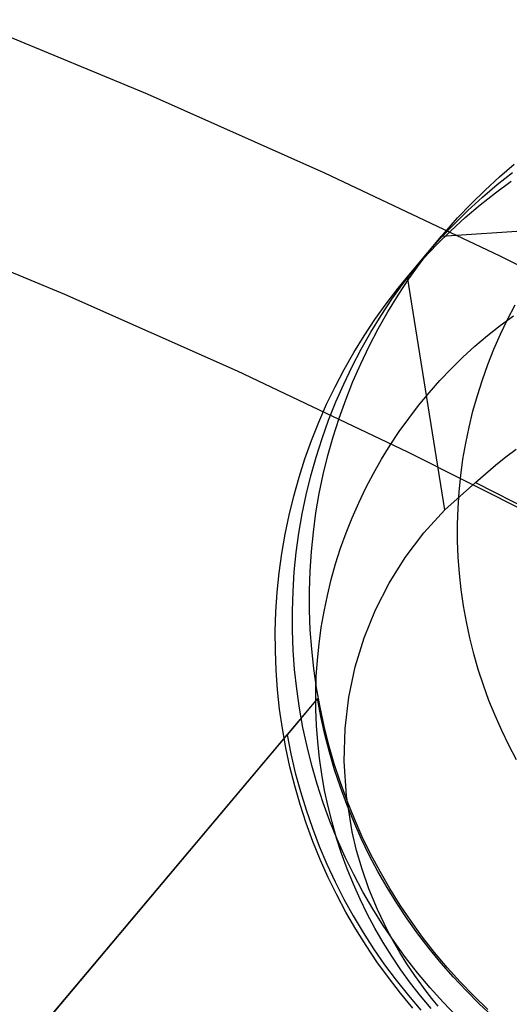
# Model space of a CAD drawing. Header units: millimetres. Extents: x -505 to -17, y -1389 to -929.
# Tile 36 of 41: x -166 to -149, y -979 to -947. Entities that reach past the tile are written whole.
import ezdxf

# ---------------------------------------------------------------- set-up
doc = ezdxf.new("R2010")
doc.units = ezdxf.units.MM
doc.layers.add('Herman dining chair wood', color=7, linetype='Continuous', true_color=0x000000)

msp = doc.modelspace()

# ---------------------------------------------------------------- linework, layer by layer
at = {"layer": 'Herman dining chair wood'}
for p, q in [((-167.244, -946.852, 960.48), (-161.342, -949.294, 960.558)), ((-161.342, -949.294, 960.558), (-155.506, -951.883, 960.642)), ((-149.752, -952.023, 533.664), (-149.263, -951.607, 533.675)), ((-155.506, -951.883, 960.642), (-149.737, -954.618, 960.729)), ((-150.225, -952.457, 533.653), (-149.752, -952.023, 533.664)), ((-149.825, -952.274, 583.668), (-149.322, -951.875, 583.679)), ((-150.313, -952.691, 583.657), (-149.825, -952.274, 583.668)), ((-149.884, -952.542, 633.671), (-149.368, -952.16, 633.682)), ((-150.787, -953.124, 583.646), (-150.313, -952.691, 583.657)), ((-150.684, -952.906, 533.642), (-150.225, -952.457, 533.653)), ((-150.387, -952.941, 633.66), (-149.884, -952.542, 633.671)), ((-151.126, -953.372, 533.631), (-150.684, -952.906, 533.642)), ((-150.875, -953.358, 633.649), (-150.387, -952.941, 633.66)), ((-151.656, -953.974, 533.617), (-143.425, -953.401, 204.649)), ((-151.553, -953.852, 533.62), (-151.126, -953.372, 533.631)), ((-151.349, -953.791, 633.638), (-150.875, -953.358, 633.649)), ((-151.246, -953.574, 583.634), (-150.787, -953.124, 583.646)), ((-164.05, -955.89, 960.77), (-169.791, -953.515, 960.694)), ((-151.688, -954.039, 583.623), (-151.246, -953.574, 583.634)), ((-152.78, -955.309, 633.602), (-151.656, -953.974, 533.617)), ((-152.114, -954.519, 583.612), (-151.688, -954.039, 583.623)), ((-151.962, -954.347, 533.608), (-151.553, -953.852, 533.62)), ((-151.807, -954.241, 633.627), (-151.349, -953.791, 633.638)), ((-152.354, -954.855, 533.597), (-151.962, -954.347, 533.608)), ((-152.25, -954.706, 633.616), (-151.807, -954.241, 633.627)), ((-152.676, -955.186, 633.604), (-152.25, -954.706, 633.616)), ((-152.523, -955.014, 583.601), (-152.114, -954.519, 583.612)), ((-149.737, -954.618, 960.729), (-144.038, -957.495, 960.822)), ((-152.915, -955.523, 583.59), (-152.523, -955.014, 583.601)), ((-152.727, -955.377, 533.586), (-152.354, -954.855, 533.597)), ((-153.085, -955.681, 633.593), (-152.676, -955.186, 633.604)), ((-151.552, -962.972, 924.318), (-152.78, -955.309, 633.602)), ((-153.477, -956.19, 633.582), (-153.085, -955.681, 633.593)), ((-153.289, -956.045, 583.578), (-152.915, -955.523, 583.59)), ((-153.083, -955.912, 533.575), (-152.727, -955.377, 533.586)), ((-158.372, -958.409, 960.851), (-164.05, -955.89, 960.77)), ((-153.42, -956.459, 533.564), (-153.083, -955.912, 533.575)), ((-153.851, -956.712, 633.571), (-153.477, -956.19, 633.582)), ((-153.645, -956.579, 583.567), (-153.289, -956.045, 583.578)), ((-149.484, -956.71, 367.079), (-149.234, -956.233, 367.089)), ((-153.981, -957.126, 583.556), (-153.645, -956.579, 583.567)), ((-153.737, -957.017, 533.553), (-153.42, -956.459, 533.564)), ((-149.727, -956.904, 782.137), (-149.294, -956.584, 782.146)), ((-154.206, -957.247, 633.56), (-153.851, -956.712, 633.571)), ((-150.148, -957.239, 782.128), (-149.727, -956.904, 782.137)), ((-149.717, -957.195, 367.07), (-149.484, -956.71, 367.079)), ((-154.543, -957.793, 633.549), (-154.206, -957.247, 633.56)), ((-154.299, -957.684, 583.545), (-153.981, -957.126, 583.556)), ((-154.035, -957.585, 533.542), (-153.737, -957.017, 533.553)), ((-150.557, -957.588, 782.119), (-150.148, -957.239, 782.128)), ((-149.933, -957.687, 367.061), (-149.717, -957.195, 367.07)), ((-154.314, -958.164, 533.531), (-154.035, -957.585, 533.542)), ((-150.954, -957.951, 782.109), (-150.557, -957.588, 782.119)), ((-154.861, -958.351, 633.538), (-154.543, -957.793, 633.549)), ((-154.597, -958.253, 583.534), (-154.299, -957.684, 583.545)), ((-150.132, -958.187, 367.052), (-149.933, -957.687, 367.061)), ((-154.875, -958.831, 583.523), (-154.597, -958.253, 583.534)), ((-154.571, -958.752, 533.52), (-154.314, -958.164, 533.531)), ((-151.338, -958.328, 782.1), (-150.954, -957.951, 782.109)), ((-150.313, -958.694, 367.044), (-150.132, -958.187, 367.052)), ((-152.76, -961.068, 960.937), (-158.372, -958.409, 960.851)), ((-155.159, -958.92, 633.527), (-154.861, -958.351, 633.538)), ((-151.709, -958.718, 782.091), (-151.338, -958.328, 782.1)), ((-155.133, -959.419, 583.513), (-154.875, -958.831, 583.523)), ((-154.809, -959.349, 533.51), (-154.571, -958.752, 533.52)), ((-152.066, -959.12, 782.081), (-151.709, -958.718, 782.091)), ((-150.477, -959.206, 367.035), (-150.313, -958.694, 367.044)), ((-155.437, -959.499, 633.516), (-155.159, -958.92, 633.527)), ((-152.409, -959.535, 782.072), (-152.066, -959.12, 782.081)), ((-150.623, -959.724, 367.026), (-150.477, -959.206, 367.035)), ((-155.695, -960.087, 633.505), (-155.437, -959.499, 633.516)), ((-155.37, -960.016, 583.502), (-155.133, -959.419, 583.513)), ((-155.025, -959.953, 533.499), (-154.809, -959.349, 533.51)), ((-152.737, -959.961, 782.063), (-152.409, -959.535, 782.072)), ((-150.75, -960.246, 367.018), (-150.623, -959.724, 367.026)), ((-155.932, -960.683, 633.494), (-155.695, -960.087, 633.505)), ((-155.587, -960.621, 583.492), (-155.37, -960.016, 583.502)), ((-155.22, -960.565, 533.489), (-155.025, -959.953, 533.499)), ((-153.05, -960.398, 782.053), (-152.737, -959.961, 782.063)), ((-153.348, -960.846, 782.044), (-153.05, -960.398, 782.053)), ((-150.86, -960.773, 367.01), (-150.75, -960.246, 367.018)), ((-156.149, -961.288, 633.484), (-155.932, -960.683, 633.494)), ((-155.782, -961.232, 583.481), (-155.587, -960.621, 583.492)), ((-155.394, -961.183, 533.479), (-155.22, -960.565, 533.489)), ((-153.63, -961.304, 782.035), (-153.348, -960.846, 782.044)), ((-150.951, -961.303, 367.002), (-150.86, -960.773, 367.01)), ((-155.547, -961.807, 533.469), (-155.394, -961.183, 533.479)), ((-147.217, -963.868, 961.027), (-152.76, -961.068, 960.937)), ((-149.545, -961.229, 929.993), (-149.196, -960.972, 929.993)), ((-156.344, -961.899, 633.474), (-156.149, -961.288, 633.484)), ((-155.956, -961.85, 583.471), (-155.782, -961.232, 583.481)), ((-153.896, -961.772, 782.025), (-153.63, -961.304, 782.035)), ((-151.024, -961.836, 366.994), (-150.951, -961.303, 367.002)), ((-150.215, -961.779, 929.993), (-149.885, -961.498, 929.993)), ((-149.885, -961.498, 929.993), (-149.545, -961.229, 929.993)), ((-155.678, -962.435, 533.459), (-155.547, -961.807, 533.469)), ((-154.146, -962.248, 782.016), (-153.896, -961.772, 782.025)), ((-150.536, -962.071, 929.993), (-150.215, -961.779, 929.993)), ((-156.518, -962.518, 633.463), (-156.344, -961.899, 633.474)), ((-156.109, -962.474, 583.461), (-155.956, -961.85, 583.471)), ((-151.552, -962.972, 924.319), (-150.536, -962.071, 929.993)), ((-151.078, -962.372, 366.986), (-151.024, -961.836, 366.994)), ((-150.536, -962.071, 929.993), (-143.464, -965.689, 929.993)), ((-156.239, -963.103, 583.451), (-156.109, -962.474, 583.461)), ((-155.786, -963.068, 533.449), (-155.678, -962.435, 533.459)), ((-154.379, -962.733, 782.007), (-154.146, -962.248, 782.016)), ((-151.113, -962.908, 366.978), (-151.078, -962.372, 366.986)), ((-156.67, -963.141, 633.453), (-156.518, -962.518, 633.463)), ((-154.595, -963.226, 781.998), (-154.379, -962.733, 782.007)), ((-156.348, -963.735, 583.441), (-156.239, -963.103, 583.451)), ((-155.873, -963.704, 533.44), (-155.786, -963.068, 533.449)), ((-152.243, -963.728, 919.891), (-151.552, -962.972, 924.319)), ((-151.13, -963.446, 366.971), (-151.113, -962.908, 366.978)), ((-156.801, -963.77, 633.443), (-156.67, -963.141, 633.453)), ((-154.794, -963.726, 781.989), (-154.595, -963.226, 781.998)), ((-151.129, -963.984, 366.964), (-151.13, -963.446, 366.971)), ((-156.91, -964.403, 633.434), (-156.801, -963.77, 633.443)), ((-156.435, -964.372, 583.432), (-156.348, -963.735, 583.441)), ((-155.938, -964.343, 533.43), (-155.873, -963.704, 533.44)), ((-154.975, -964.232, 781.98), (-154.794, -963.726, 781.989)), ((-152.853, -964.532, 915.438), (-152.243, -963.728, 919.891)), ((-151.108, -964.522, 366.957), (-151.129, -963.984, 366.964)), ((-156.997, -965.039, 633.424), (-156.91, -964.403, 633.434)), ((-156.499, -965.011, 583.423), (-156.435, -964.372, 583.432)), ((-155.98, -964.984, 533.421), (-155.938, -964.343, 533.43)), ((-155.139, -964.744, 781.972), (-154.975, -964.232, 781.98)), ((-155.285, -965.262, 781.963), (-155.139, -964.744, 781.972)), ((-153.383, -965.376, 910.982), (-152.853, -964.532, 915.438)), ((-151.069, -965.058, 366.95), (-151.108, -964.522, 366.957)), ((-157.061, -965.678, 633.415), (-156.997, -965.039, 633.424)), ((-156.542, -965.651, 583.414), (-156.499, -965.011, 583.423)), ((-156, -965.626, 533.412), (-155.98, -964.984, 533.421)), ((-151.011, -965.593, 366.944), (-151.069, -965.058, 366.95)), ((-155.413, -965.785, 781.955), (-155.285, -965.262, 781.963)), ((-153.831, -966.256, 906.547), (-153.383, -965.376, 910.982)), ((-157.104, -966.318, 633.406), (-157.061, -965.678, 633.415)), ((-156.562, -966.293, 583.405), (-156.542, -965.651, 583.414)), ((-155.998, -966.268, 533.404), (-156, -965.626, 533.412)), ((-150.935, -966.126, 366.937), (-151.011, -965.593, 366.944)), ((-155.522, -966.312, 781.947), (-155.413, -965.785, 781.955)), ((-157.124, -966.96, 633.397), (-157.104, -966.318, 633.406)), ((-156.56, -966.935, 583.396), (-156.562, -966.293, 583.405)), ((-155.974, -966.909, 533.396), (-155.998, -966.268, 533.404)), ((-155.613, -966.842, 781.938), (-155.522, -966.312, 781.947)), ((-154.203, -967.176, 902.101), (-153.831, -966.256, 906.547)), ((-150.84, -966.655, 366.931), (-150.935, -966.126, 366.937)), ((-150.727, -967.181, 366.926), (-150.84, -966.655, 366.931)), ((-157.122, -967.602, 633.389), (-157.124, -966.96, 633.397)), ((-156.535, -967.577, 583.388), (-156.56, -966.935, 583.396)), ((-155.927, -967.55, 533.388), (-155.974, -966.909, 533.396)), ((-155.686, -967.375, 781.93), (-155.613, -966.842, 781.938)), ((-154.494, -968.133, 897.657), (-154.203, -967.176, 902.101)), ((-150.596, -967.703, 366.92), (-150.727, -967.181, 366.926)), ((-157.097, -968.244, 633.38), (-157.122, -967.602, 633.389)), ((-156.489, -968.217, 583.38), (-156.535, -967.577, 583.388)), ((-155.858, -968.188, 533.38), (-155.927, -967.55, 533.388)), ((-155.74, -967.91, 781.923), (-155.686, -967.375, 781.93)), ((-155.776, -968.447, 781.915), (-155.74, -967.91, 781.923)), ((-150.447, -968.22, 366.915), (-150.596, -967.703, 366.92)), ((-157.05, -968.884, 633.372), (-157.097, -968.244, 633.38)), ((-156.42, -968.856, 583.372), (-156.489, -968.217, 583.38)), ((-155.767, -968.824, 533.372), (-155.858, -968.188, 533.38)), ((-154.704, -969.128, 893.217), (-154.494, -968.133, 897.657)), ((-150.28, -968.732, 366.91), (-150.447, -968.22, 366.915)), ((-155.792, -968.985, 781.908), (-155.776, -968.447, 781.915)), ((-156.982, -969.523, 633.365), (-157.05, -968.884, 633.372)), ((-156.329, -969.491, 583.365), (-156.42, -968.856, 583.372)), ((-155.654, -969.456, 533.365), (-155.767, -968.824, 533.372)), ((-150.095, -969.237, 366.905), (-150.28, -968.732, 366.91)), ((-155.732, -969.175, 535.345), (-171.659, -988.097, 542.968)), ((-155.732, -969.175, 535.345), (-156.734, -970.366, 624.567)), ((-155.791, -969.523, 781.901), (-155.792, -968.985, 781.908)), ((-155.622, -969.765, 535.469), (-155.732, -969.175, 535.345)), ((-154.828, -970.163, 888.783), (-154.704, -969.128, 893.217)), ((-149.893, -969.735, 366.901), (-150.095, -969.237, 366.905)), ((-156.891, -970.159, 633.357), (-156.982, -969.523, 633.365)), ((-156.216, -970.123, 583.358), (-156.329, -969.491, 583.365)), ((-155.77, -970.06, 781.894), (-155.791, -969.523, 781.901)), ((-155.519, -970.084, 533.358), (-155.654, -969.456, 533.365)), ((-155.493, -970.353, 535.587), (-155.622, -969.765, 535.469)), ((-149.674, -970.227, 366.897), (-149.893, -969.735, 366.901)), ((-434.322, -1300.134, 602.604), (-156.487, -970.073, 602.604)), ((-156.778, -970.791, 633.35), (-156.891, -970.159, 633.357)), ((-156.081, -970.751, 583.351), (-156.216, -970.123, 583.358)), ((-155.731, -970.597, 781.887), (-155.77, -970.06, 781.894)), ((-155.363, -970.707, 533.352), (-155.519, -970.084, 533.358)), ((-154.858, -971.236, 884.368), (-154.828, -970.163, 888.783)), ((-149.437, -970.71, 366.893), (-149.674, -970.227, 366.897)), ((-204.683, -1027.328, 624.567), (-156.734, -970.366, 624.567)), ((-156.734, -970.366, 624.567), (-156.611, -970.991, 624.567)), ((-155.343, -970.936, 535.701), (-155.493, -970.353, 535.587)), ((-156.643, -971.418, 633.343), (-156.778, -970.791, 633.35)), ((-155.924, -971.374, 583.344), (-156.081, -970.751, 583.351)), ((-155.673, -971.132, 781.88), (-155.731, -970.597, 781.887)), ((-155.185, -971.324, 533.346), (-155.363, -970.707, 533.352)), ((-149.185, -971.185, 366.89), (-149.437, -970.71, 366.893)), ((-156.611, -970.991, 624.567), (-156.466, -971.611, 624.567)), ((-155.597, -971.664, 781.874), (-155.673, -971.132, 781.88)), ((-155.173, -971.515, 535.809), (-155.343, -970.936, 535.701)), ((-156.486, -972.041, 633.337), (-156.643, -971.418, 633.343)), ((-155.746, -971.991, 583.338), (-155.924, -971.374, 583.344)), ((-154.985, -971.934, 533.34), (-155.185, -971.324, 533.346)), ((-154.984, -972.089, 535.911), (-155.173, -971.515, 535.809)), ((-154.786, -972.372, 879.894), (-154.858, -971.236, 884.368)), ((-156.466, -971.611, 624.567), (-156.301, -972.226, 624.567)), ((-155.502, -972.194, 781.868), (-155.597, -971.664, 781.874)), ((-156.308, -972.658, 633.33), (-156.486, -972.041, 633.337)), ((-155.547, -972.601, 583.332), (-155.746, -971.991, 583.338)), ((-154.765, -972.537, 533.334), (-154.985, -971.934, 533.34)), ((-154.774, -972.657, 536.008), (-154.984, -972.089, 535.911)), ((-156.301, -972.226, 624.567), (-156.114, -972.835, 624.567)), ((-155.389, -972.72, 781.862), (-155.502, -972.194, 781.868)), ((-154.595, -973.56, 875.438), (-154.786, -972.372, 879.894)), ((-156.109, -973.269, 633.324), (-156.308, -972.658, 633.33)), ((-156.114, -972.835, 624.567), (-155.906, -973.437, 624.567)), ((-155.326, -973.204, 583.327), (-155.547, -972.601, 583.332)), ((-155.258, -973.242, 781.857), (-155.389, -972.72, 781.862)), ((-154.546, -973.218, 536.1), (-154.774, -972.657, 536.008)), ((-154.523, -973.132, 533.329), (-154.765, -972.537, 533.334)), ((-154.262, -973.719, 533.324), (-154.523, -973.132, 533.329)), ((-155.888, -973.872, 633.319), (-156.109, -973.269, 633.324)), ((-155.906, -973.437, 624.567), (-155.678, -974.032, 624.567)), ((-155.085, -973.8, 583.321), (-155.326, -973.204, 583.327)), ((-155.109, -973.759, 781.852), (-155.258, -973.242, 781.857)), ((-154.298, -973.773, 536.185), (-154.546, -973.218, 536.1)), ((-154.942, -974.27, 781.847), (-155.109, -973.759, 781.852)), ((-154.823, -974.386, 583.316), (-155.085, -973.8, 583.321)), ((-154.45, -974.169, 873.24), (-154.595, -973.56, 875.438)), ((-154.032, -974.319, 536.265), (-154.298, -973.773, 536.185)), ((-153.98, -974.296, 533.319), (-154.262, -973.719, 533.324)), ((-155.647, -974.467, 633.314), (-155.888, -973.872, 633.319)), ((-155.678, -974.032, 624.567), (-155.429, -974.618, 624.567)), ((-154.757, -974.775, 781.842), (-154.942, -974.27, 781.847)), ((-154.541, -974.963, 583.312), (-154.823, -974.386, 583.316)), ((-154.27, -974.788, 871.075), (-154.45, -974.169, 873.24)), ((-153.747, -974.857, 536.339), (-154.032, -974.319, 536.265)), ((-153.678, -974.862, 533.315), (-153.98, -974.296, 533.319)), ((-155.385, -975.053, 633.309), (-155.647, -974.467, 633.314)), ((-155.429, -974.618, 624.567), (-155.16, -975.196, 624.567)), ((-154.555, -975.274, 781.838), (-154.757, -974.775, 781.842)), ((-155.103, -975.63, 633.304), (-155.385, -975.053, 633.309)), ((-154.24, -975.53, 583.308), (-154.541, -974.963, 583.312)), ((-154.045, -975.431, 868.895), (-154.27, -974.788, 871.075)), ((-153.444, -975.385, 536.407), (-153.747, -974.857, 536.339)), ((-153.357, -975.418, 533.311), (-153.678, -974.862, 533.315)), ((-155.16, -975.196, 624.567), (-154.872, -975.764, 624.567)), ((-154.336, -975.765, 781.834), (-154.555, -975.274, 781.838)), ((-153.124, -975.904, 536.469), (-153.444, -975.385, 536.407)), ((-153.016, -975.963, 533.308), (-153.357, -975.418, 533.311)), ((-154.801, -976.197, 633.3), (-155.103, -975.63, 633.304)), ((-153.918, -976.086, 583.304), (-154.24, -975.53, 583.308)), ((-153.767, -976.106, 866.693), (-154.045, -975.431, 868.895)), ((-154.872, -975.764, 624.567), (-154.564, -976.322, 624.567)), ((-154.1, -976.249, 781.83), (-154.336, -975.765, 781.834)), ((-152.786, -976.412, 536.524), (-153.124, -975.904, 536.469)), ((-152.657, -976.495, 533.305), (-153.016, -975.963, 533.308)), ((-154.48, -976.753, 633.296), (-154.801, -976.197, 633.3)), ((-154.564, -976.322, 624.567), (-154.237, -976.868, 624.567)), ((-153.847, -976.723, 781.826), (-154.1, -976.249, 781.83)), ((-153.578, -976.63, 583.3), (-153.918, -976.086, 583.304)), ((-153.431, -976.804, 864.507), (-153.767, -976.106, 866.693)), ((-153.577, -977.189, 781.823), (-153.847, -976.723, 781.826)), ((-153.219, -977.163, 583.297), (-153.578, -976.63, 583.3)), ((-152.431, -976.91, 536.573), (-152.786, -976.412, 536.524)), ((-152.28, -977.015, 533.302), (-152.657, -976.495, 533.305)), ((-154.14, -977.297, 633.293), (-154.48, -976.753, 633.296)), ((-154.237, -976.868, 624.567), (-153.891, -977.403, 624.567)), ((-153.239, -977.16, 863.432), (-153.431, -976.804, 864.507)), ((-152.059, -977.396, 536.616), (-152.431, -976.91, 536.573)), ((-151.885, -977.521, 533.3), (-152.28, -977.015, 533.302)), ((-153.78, -977.83, 633.29), (-154.14, -977.297, 633.293)), ((-153.292, -977.645, 781.82), (-153.577, -977.189, 781.823)), ((-153.031, -977.52, 862.374), (-153.239, -977.16, 863.432)), ((-152.841, -977.682, 583.295), (-153.219, -977.163, 583.297)), ((-153.891, -977.403, 624.567), (-153.528, -977.926, 624.567)), ((-152.991, -978.092, 781.818), (-153.292, -977.645, 781.82)), ((-152.798, -977.893, 861.312), (-153.031, -977.52, 862.374)), ((-152.446, -978.188, 583.292), (-152.841, -977.682, 583.295)), ((-151.672, -977.869, 536.653), (-152.059, -977.396, 536.616)), ((-151.472, -978.013, 533.298), (-151.885, -977.521, 533.3)), ((-153.403, -978.349, 633.287), (-153.78, -977.83, 633.29)), ((-153.528, -977.926, 624.567), (-153.146, -978.436, 624.567)), ((-152.539, -978.28, 860.248), (-152.798, -977.893, 861.312)), ((-151.268, -978.33, 536.683), (-151.672, -977.869, 536.653)), ((-151.043, -978.491, 533.296), (-151.472, -978.013, 533.298)), ((-152.675, -978.527, 781.815), (-152.991, -978.092, 781.818)), ((-152.251, -978.678, 859.195), (-152.539, -978.28, 860.248)), ((-152.034, -978.68, 583.29), (-152.446, -978.188, 583.292)), ((-150.85, -978.777, 536.706), (-151.268, -978.33, 536.683)), ((-153.008, -978.856, 633.285), (-153.403, -978.349, 633.287)), ((-153.146, -978.436, 624.567), (-152.747, -978.933, 624.567)), ((-152.344, -978.951, 781.814), (-152.675, -978.527, 781.815)), ((-150.597, -978.953, 533.295), (-151.043, -978.491, 533.296)), ((-152.595, -979.348, 633.283), (-153.008, -978.856, 633.285)), ((-152.747, -978.933, 624.567), (-152.332, -979.416, 624.567)), ((-151.998, -979.363, 781.812), (-152.344, -978.951, 781.814)), ((-152.096, -978.881, 858.678), (-152.251, -978.678, 859.195)), ((-151.934, -979.085, 858.168), (-152.096, -978.881, 858.678)), ((-151.604, -979.158, 583.289), (-152.034, -978.68, 583.29)), ((-150.417, -979.211, 536.723), (-150.85, -978.777, 536.706)), ((-150.136, -979.4, 533.295), (-150.597, -978.953, 533.295)), ((-151.764, -979.289, 857.672), (-151.934, -979.085, 858.168)), ((-151.159, -979.62, 583.288), (-151.604, -979.158, 583.289)), ((-149.97, -979.63, 536.734), (-150.417, -979.211, 536.723))]:
    msp.add_line(p, q, dxfattribs=at)

doc.saveas('drawing.dxf')
